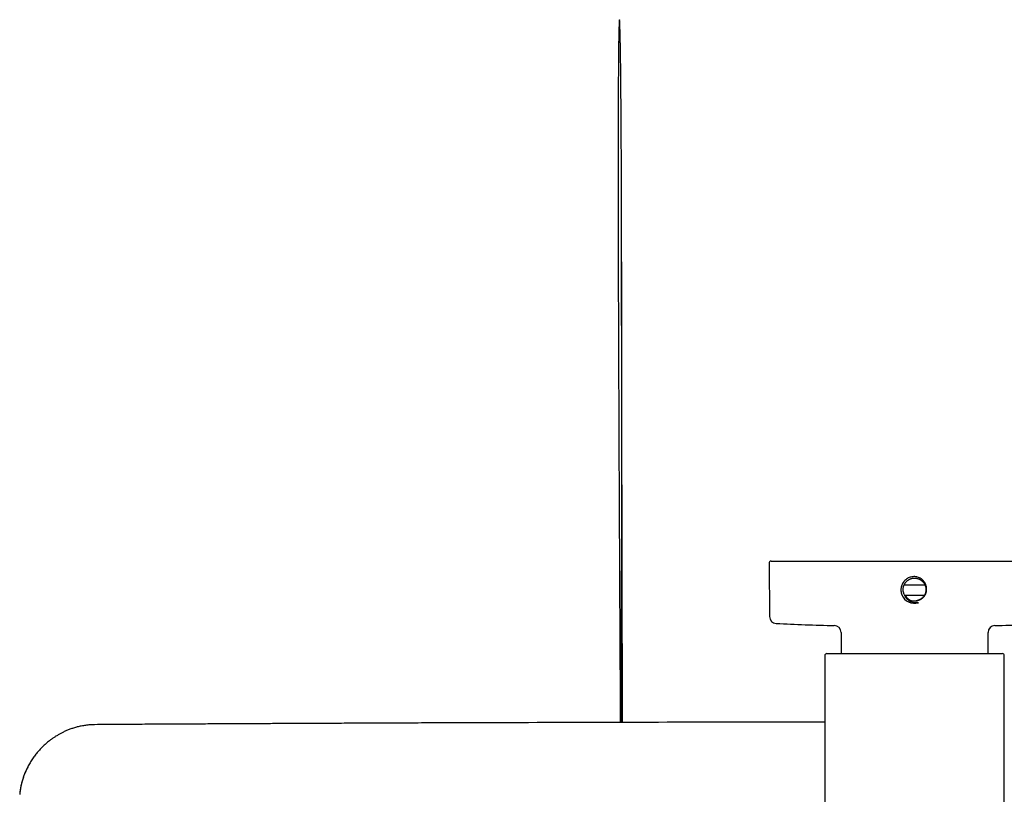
# Model space of a CAD drawing. Header units: millimetres. Extents: x 8 to 1918, y 12 to 2737.
# Tile 7 of 117: x 844 to 986, y 1333 to 1445. Entities that reach past the tile are written whole.
import ezdxf

# ---------------------------------------------------------------- set-up
doc = ezdxf.new("R2010")
doc.units = ezdxf.units.MM

msp = doc.modelspace()

# ---------------------------------------------------------------- linework, layer by layer
at = {"color": 7, "linetype": 'Continuous', "lineweight": 30}
for p, q in [((931.13, 1343.29), (930.99, 1412.25)), ((952.34, 1366.37), (952.41, 1358.62)), ((952.64, 1366.67), (994.2, 1366.67)), ((974.95, 1363.17), (971.89, 1363.17)), ((974.81, 1361.67), (972.02, 1361.67)), ((973.68, 1360.92), (973.64, 1360.92)), ((962.77, 1356.33), (962.77, 1353.27)), ((984.07, 1353.27), (984.07, 1356.33)), ((960.42, 1352.97), (960.42, 1281.27)), ((960.72, 1353.27), (986.12, 1353.27)), ((986.42, 1281.27), (986.42, 1352.97))]:
    msp.add_line(p, q, dxfattribs=at)
for centre, radius, start, end in [((952.64, 1366.37), 0.3, 90, 180.5), ((973.42, 1362.55), 2, 202.5814, 286.1077), ((973.42, 1362.55), 1.65, 210.1444, 278.0916), ((953.41, 1358.63), 1, 180.5, 267.3946), ((973.42, 1798.42), 441.25, 267.3946, 268.4905), ((961.77, 1356.33), 1, 0, 88.4905), ((985.07, 1356.33), 1, 91.5095, 180), ((973.42, 1798.42), 441.25, 271.5095, 272.6054), ((960.72, 1352.97), 0.3, 90, 180), ((986.12, 1352.97), 0.3, 0, 90)]:
    msp.add_arc(centre, radius, start, end, dxfattribs=at)
for points, knots in [([(930.97, 1343.29), (930.97, 1343.32), (930.97, 1344.41), (930.97, 1346.52), (930.98, 1349.62), (930.98, 1352.67), (930.98, 1355.67), (930.99, 1358.63), (930.99, 1361.53), (930.99, 1364.38), (931, 1367.16), (931, 1369.89), (931, 1372.54), (931, 1375.15), (931, 1377.73), (931, 1380.27), (931.01, 1382.78), (931.01, 1385.24), (931.01, 1387.65), (931.01, 1390), (931.01, 1392.28), (931.01, 1394.5), (931.01, 1396.68), (931.01, 1398.82), (931, 1400.92), (931, 1403), (931, 1405.02), (931, 1406.99), (931, 1408.91), (930.99, 1410.78), (930.99, 1412.57), (930.99, 1414.28), (930.98, 1415.92), (930.98, 1417.5), (930.97, 1419.05), (930.97, 1420.55), (930.96, 1421.97), (930.96, 1423.33), (930.95, 1424.63), (930.95, 1425.88), (930.94, 1427.09), (930.93, 1428.26), (930.93, 1429.4), (930.92, 1430.49), (930.91, 1431.54), (930.91, 1432.56), (930.9, 1433.53), (930.89, 1434.46), (930.88, 1435.34), (930.87, 1436.18), (930.87, 1437.03), (930.86, 1437.87), (930.85, 1438.7), (930.84, 1439.48), (930.83, 1440.21), (930.82, 1440.89), (930.81, 1441.51), (930.79, 1442.08), (930.78, 1442.61), (930.77, 1443.06), (930.76, 1443.47), (930.75, 1443.81), (930.74, 1444.12), (930.73, 1444.38), (930.72, 1444.59), (930.71, 1444.76), (930.71, 1444.89), (930.7, 1444.98), (930.69, 1445.05), (930.69, 1445.09), (930.68, 1445.11), (930.68, 1445.12), (930.67, 1445.12), (930.67, 1445.12), (930.67, 1445.12), (930.67, 1445.12), (930.67, 1445.12), (930.67, 1445.12), (930.66, 1445.11), (930.66, 1445.09), (930.65, 1445.05), (930.65, 1444.98), (930.64, 1444.89), (930.63, 1444.76), (930.62, 1444.59), (930.62, 1444.38), (930.61, 1444.12), (930.6, 1443.81), (930.59, 1443.47), (930.58, 1443.06), (930.57, 1442.6), (930.56, 1442.06), (930.55, 1441.48), (930.55, 1440.85), (930.54, 1440.17), (930.53, 1439.44), (930.52, 1438.67), (930.52, 1437.85), (930.51, 1437), (930.51, 1436.11), (930.5, 1435.2), (930.5, 1434.24), (930.49, 1433.23), (930.49, 1432.18), (930.49, 1431.11), (930.48, 1430.02), (930.48, 1428.91), (930.48, 1427.76), (930.48, 1426.57), (930.48, 1425.34), (930.48, 1424.07), (930.48, 1422.76), (930.48, 1421.41), (930.48, 1420.02), (930.48, 1418.61), (930.48, 1417.16), (930.48, 1415.68), (930.49, 1414.16), (930.49, 1412.59), (930.49, 1410.96), (930.5, 1409.26), (930.5, 1407.53), (930.51, 1405.76), (930.51, 1403.94), (930.52, 1402.09), (930.52, 1400.12), (930.53, 1398.05), (930.54, 1395.87), (930.55, 1393.64), (930.56, 1391.36), (930.57, 1389.02), (930.58, 1386.64), (930.59, 1384.21), (930.6, 1381.73), (930.61, 1379.2), (930.62, 1376.64), (930.64, 1374.04), (930.65, 1371.41), (930.66, 1368.74), (930.68, 1365.99), (930.69, 1363.19), (930.7, 1360.32), (930.72, 1357.39), (930.73, 1354.42), (930.75, 1351.42), (930.77, 1348.39), (930.78, 1345.68), (930.79, 1343.97), (930.79, 1343.29)], [0, 0, 0, 0, 0.0004939, 0.0159543, 0.0311717, 0.046146, 0.0608773, 0.0753655, 0.0896107, 0.1036128, 0.1173719, 0.1306486, 0.143691, 0.1564989, 0.1690723, 0.1816335, 0.1939516, 0.2060266, 0.2178586, 0.2294476, 0.240593, 0.251504, 0.2621805, 0.2726226, 0.2830361, 0.2932055, 0.3031308, 0.312812, 0.3222491, 0.331442, 0.3403908, 0.3486223, 0.3566358, 0.3644314, 0.372009, 0.3793687, 0.3865104, 0.3930443, 0.3993846, 0.405531, 0.4114837, 0.4172427, 0.4228079, 0.4281793, 0.433357, 0.438341, 0.4431312, 0.4476472, 0.4519764, 0.4561187, 0.4600741, 0.4644173, 0.4685104, 0.4723533, 0.475946, 0.4792885, 0.4823279, 0.4851259, 0.4876826, 0.489998, 0.4918936, 0.4935897, 0.4950865, 0.496384, 0.4974821, 0.498245, 0.4988697, 0.4993562, 0.4996306, 0.4998277, 0.4999484, 0.4999813, 0.4999918, 0.499996, 0.4999998, 0.5000036, 0.5000078, 0.5000183, 0.5000511, 0.5001718, 0.5003689, 0.5006432, 0.5011297, 0.5017543, 0.5025171, 0.5036152, 0.5049126, 0.5064093, 0.5081054, 0.5100009, 0.5123606, 0.5149705, 0.5178305, 0.5209406, 0.524301, 0.5278448, 0.53163, 0.5356565, 0.5399243, 0.5442037, 0.548701, 0.5534163, 0.5583495, 0.5635007, 0.5688698, 0.5741317, 0.5795874, 0.5852368, 0.59108, 0.597117, 0.6033477, 0.6097721, 0.6163903, 0.6232023, 0.630208, 0.6372773, 0.6445334, 0.6519764, 0.6596063, 0.6677135, 0.6760216, 0.6845305, 0.6932403, 0.702151, 0.7112626, 0.720575, 0.7310506, 0.7417693, 0.7527311, 0.7639359, 0.7753838, 0.7870747, 0.7990086, 0.8111857, 0.8236057, 0.8362688, 0.8489424, 0.8618504, 0.8749929, 0.8883698, 0.9022308, 0.9163349, 0.930682, 0.9452722, 0.9601054, 0.9749104, 0.9899497, 1, 1, 1, 1]), ([(973.65, 1360.92), (973.69, 1360.92), (973.78, 1360.93), (973.91, 1360.96), (974.04, 1361.01), (974.17, 1361.06), (974.3, 1361.12), (974.43, 1361.2), (974.55, 1361.29), (974.64, 1361.38), (974.75, 1361.48), (974.86, 1361.63), (975.04, 1361.93), (975.15, 1362.27), (975.18, 1362.64), (975.15, 1362.94), (975.07, 1363.24), (974.9, 1363.59), (974.61, 1363.95), (974.21, 1364.22), (973.87, 1364.35), (973.5, 1364.43), (973.03, 1364.41), (972.48, 1364.24), (972.13, 1363.99), (971.93, 1363.77), (971.81, 1363.63), (971.63, 1363.35), (971.5, 1363), (971.44, 1362.62), (971.44, 1362.34), (971.48, 1362.05), (971.54, 1361.87), (971.57, 1361.78)], [0, 0, 0, 0, 0.014525, 0.029382, 0.044567, 0.060078, 0.075905, 0.092045, 0.108494, 0.125258, 0.135877, 0.15663, 0.187887, 0.250283, 0.272227, 0.312849, 0.347422, 0.375451, 0.439911, 0.500248, 0.531511, 0.562835, 0.62521, 0.684105, 0.749956, 0.765618, 0.781223, 0.812501, 0.874868, 0.905204, 0.937388, 0.968706, 1, 1, 1, 1]), ([(971.99, 1361.72), (971.96, 1361.77), (971.91, 1361.87), (971.86, 1362), (971.83, 1362.1), (971.81, 1362.19), (971.79, 1362.28), (971.78, 1362.36), (971.77, 1362.44), (971.77, 1362.51), (971.77, 1362.56), (971.77, 1362.6), (971.77, 1362.64), (971.77, 1362.71), (971.79, 1362.81), (971.81, 1362.92), (971.83, 1363.02), (971.86, 1363.09), (971.88, 1363.15), (971.91, 1363.22), (971.94, 1363.28), (971.97, 1363.35), (972.02, 1363.43), (972.08, 1363.52), (972.14, 1363.6), (972.2, 1363.67), (972.29, 1363.76), (972.4, 1363.85), (972.5, 1363.92), (972.55, 1363.95), (972.56, 1363.96), (972.58, 1363.97), (972.62, 1364), (972.68, 1364.03), (972.78, 1364.08), (972.92, 1364.13), (973.12, 1364.18), (973.27, 1364.2), (973.38, 1364.2), (973.43, 1364.2), (973.47, 1364.2), (973.53, 1364.2), (973.58, 1364.19), (973.64, 1364.19), (973.7, 1364.18), (973.78, 1364.16), (973.89, 1364.13), (974, 1364.1), (974.09, 1364.06), (974.16, 1364.03), (974.22, 1364), (974.28, 1363.96), (974.34, 1363.92), (974.4, 1363.88), (974.45, 1363.84), (974.51, 1363.79), (974.57, 1363.73), (974.64, 1363.66), (974.71, 1363.58), (974.77, 1363.5), (974.81, 1363.43), (974.84, 1363.39), (974.87, 1363.34), (974.9, 1363.28), (974.92, 1363.23), (974.96, 1363.14), (975, 1363.02), (975.04, 1362.86), (975.06, 1362.73), (975.07, 1362.63), (975.07, 1362.57), (975.07, 1362.5), (975.06, 1362.43), (975.06, 1362.35), (975.04, 1362.26), (975.02, 1362.17), (975, 1362.08), (974.97, 1362), (974.95, 1361.93), (974.92, 1361.86), (974.89, 1361.8), (974.85, 1361.74), (974.82, 1361.68), (974.78, 1361.62), (974.74, 1361.56), (974.67, 1361.47), (974.55, 1361.35), (974.41, 1361.23), (974.27, 1361.13), (974.14, 1361.06), (974.03, 1361.02), (973.94, 1360.99), (973.89, 1360.97), (973.84, 1360.96), (973.79, 1360.94), (973.74, 1360.93), (973.72, 1360.93)], [0, 0, 0, 0, 0.020552, 0.03741, 0.050572, 0.060713, 0.070853, 0.080992, 0.091131, 0.101269, 0.104822, 0.109169, 0.11431, 0.120244, 0.134492, 0.151912, 0.160688, 0.169328, 0.177831, 0.186198, 0.194429, 0.202523, 0.215502, 0.227849, 0.239563, 0.250644, 0.261093, 0.284435, 0.303826, 0.304785, 0.306027, 0.307553, 0.313831, 0.322662, 0.334043, 0.353184, 0.376855, 0.405054, 0.410109, 0.415527, 0.42131, 0.427456, 0.433966, 0.44084, 0.448079, 0.455681, 0.47307, 0.487314, 0.498412, 0.506363, 0.514808, 0.523252, 0.531696, 0.540141, 0.548585, 0.557029, 0.567072, 0.578855, 0.592377, 0.607638, 0.613582, 0.619979, 0.626831, 0.634138, 0.641898, 0.650113, 0.667901, 0.687504, 0.708922, 0.715485, 0.722801, 0.73087, 0.739692, 0.749267, 0.759595, 0.772384, 0.783433, 0.792739, 0.803434, 0.810211, 0.818651, 0.827091, 0.835531, 0.84397, 0.85241, 0.860849, 0.886149, 0.911448, 0.92917, 0.94758, 0.964211, 0.971861, 0.979066, 0.983378, 0.991001, 1, 1, 1, 1]), ([(973.97, 1360.63), (973.94, 1360.63), (973.87, 1360.62), (973.77, 1360.61), (973.65, 1360.61), (973.52, 1360.62), (973.32, 1360.64), (973.07, 1360.7), (972.78, 1360.82), (972.53, 1360.99), (972.34, 1361.16), (972.21, 1361.32), (972.13, 1361.45), (972.05, 1361.58), (972.01, 1361.68), (971.99, 1361.72)], [0, 0, 0, 0, 0.042477, 0.084152, 0.125036, 0.18523, 0.25014, 0.37488, 0.499821, 0.624429, 0.749565, 0.810642, 0.874652, 0.937285, 1, 1, 1, 1]), ([(854.63, 1342.96), (854.41, 1342.96), (853.97, 1342.94), (853.34, 1342.87), (852.73, 1342.77), (852.15, 1342.64), (851.61, 1342.48), (851.09, 1342.31), (850.61, 1342.11), (850.16, 1341.91), (849.75, 1341.7), (849.35, 1341.47), (848.97, 1341.24), (848.6, 1341), (848.28, 1340.76), (847.99, 1340.54), (847.64, 1340.25), (847.23, 1339.88), (846.77, 1339.41), (846.34, 1338.92), (845.94, 1338.42), (845.56, 1337.87), (845.21, 1337.29), (844.91, 1336.73), (844.66, 1336.21), (844.46, 1335.71), (844.28, 1335.19), (844.11, 1334.65), (843.98, 1334.08), (843.87, 1333.51), (843.83, 1333.13), (843.81, 1332.95)], [0, 0, 0, 0, 0.041428, 0.081257, 0.119522, 0.156246, 0.191445, 0.225127, 0.257295, 0.287935, 0.317016, 0.344531, 0.373478, 0.400441, 0.425415, 0.448392, 0.469392, 0.509904, 0.551682, 0.590768, 0.630898, 0.672067, 0.714271, 0.757578, 0.789644, 0.822788, 0.857005, 0.892305, 0.928697, 0.966153, 1, 1, 1, 1]), ([(960.42, 1343.33), (958.67, 1343.33), (950.23, 1343.33), (935.08, 1343.3), (921.06, 1343.27), (913.13, 1343.24), (911.27, 1343.24), (909.41, 1343.23), (907.56, 1343.23), (905.7, 1343.22), (903.85, 1343.21), (902, 1343.21), (900.15, 1343.2), (898.31, 1343.19), (896.49, 1343.18), (894.7, 1343.18), (892.95, 1343.17), (891.24, 1343.16), (889.95, 1343.16), (889.04, 1343.15), (888.5, 1343.15), (887.93, 1343.15), (887.33, 1343.15), (886.7, 1343.14), (885.99, 1343.14), (885.21, 1343.14), (884.34, 1343.13), (883.44, 1343.13), (882.48, 1343.12), (881.47, 1343.12), (880.41, 1343.11), (879.31, 1343.11), (878.16, 1343.1), (876.96, 1343.1), (875.72, 1343.09), (874.44, 1343.08), (873.11, 1343.07), (871.74, 1343.07), (870.32, 1343.06), (868.86, 1343.05), (867.35, 1343.04), (865.79, 1343.03), (864.24, 1343.03), (862.69, 1343.02), (861.15, 1343.01), (859.57, 1343), (857.95, 1342.99), (856.3, 1342.98), (855.19, 1342.97), (854.63, 1342.96)], [0, 0, 0, 0, 0.049527, 0.239495, 0.429463, 0.447016, 0.464569, 0.482122, 0.499675, 0.517228, 0.534781, 0.552294, 0.569508, 0.587171, 0.604453, 0.621356, 0.637879, 0.654022, 0.669785, 0.674665, 0.679755, 0.685139, 0.690817, 0.696788, 0.703054, 0.710815, 0.718984, 0.727561, 0.736546, 0.746135, 0.756149, 0.766588, 0.777451, 0.78874, 0.800453, 0.812591, 0.825154, 0.838141, 0.851554, 0.865391, 0.879653, 0.89434, 0.909452, 0.923677, 0.938259, 0.953199, 0.968497, 0.984164, 1, 1, 1, 1]), ([(845.2, 1337.26), (845.19, 1337.25), (845.14, 1337.16), (845.06, 1337.02), (844.97, 1336.85), (844.91, 1336.72), (844.85, 1336.6), (844.79, 1336.49), (844.74, 1336.38), (844.7, 1336.28), (844.65, 1336.17), (844.6, 1336.05), (844.53, 1335.89), (844.46, 1335.7), (844.37, 1335.47), (844.28, 1335.21), (844.22, 1334.99), (844.17, 1334.83), (844.14, 1334.75), (844.12, 1334.67), (844.1, 1334.59), (844.08, 1334.51), (844.06, 1334.41), (844.03, 1334.28), (843.99, 1334.13), (843.96, 1333.99), (843.94, 1333.85), (843.91, 1333.72), (843.89, 1333.59), (843.87, 1333.45), (843.85, 1333.3), (843.83, 1333.14), (843.81, 1333), (843.8, 1332.91), (843.8, 1332.87)], [0, 0, 0, 0, 0.00924, 0.070874, 0.103124, 0.133689, 0.162569, 0.189764, 0.215272, 0.239092, 0.261225, 0.288874, 0.32554, 0.371225, 0.422443, 0.481652, 0.548859, 0.571885, 0.589812, 0.607416, 0.624697, 0.641656, 0.658291, 0.692849, 0.725923, 0.757488, 0.787543, 0.816113, 0.844139, 0.874227, 0.906414, 0.940749, 0.977292, 1, 1, 1, 1])]:
    msp.add_open_spline(points, degree=3, knots=knots, dxfattribs=at)

doc.saveas('drawing.dxf')
